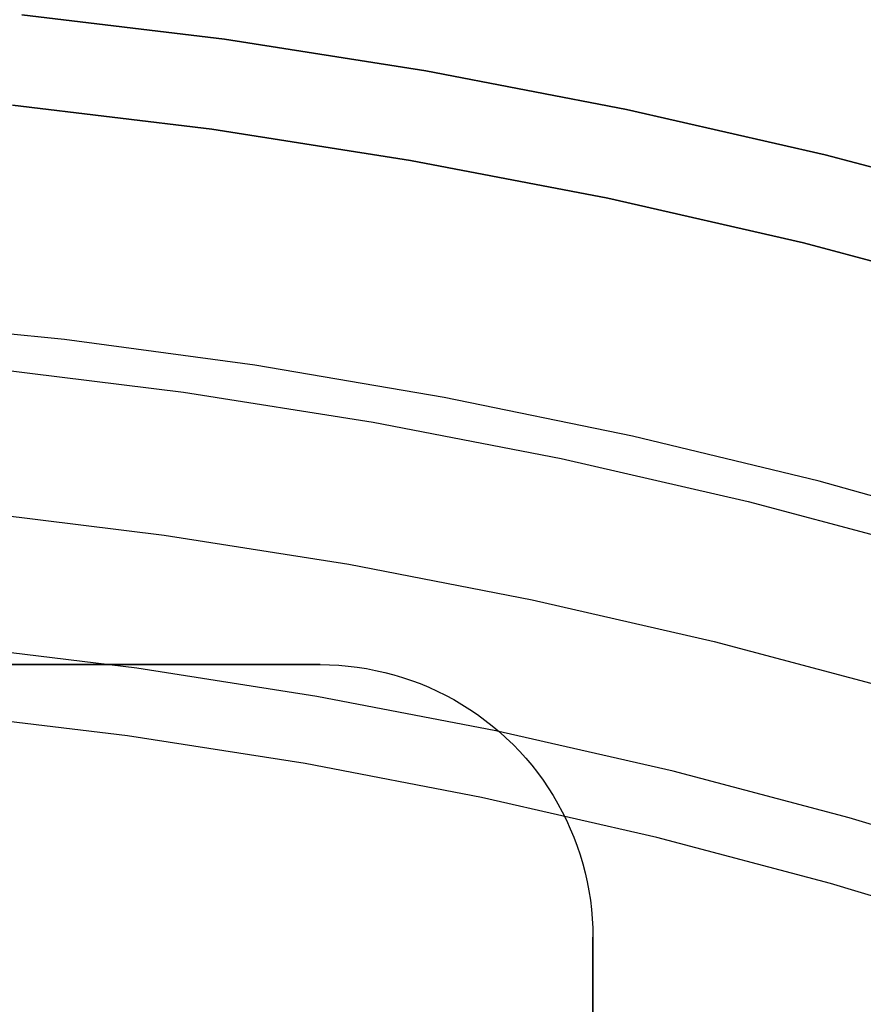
# Model space of a CAD drawing. Header units: millimetres. Extents: x 6049 to 7254, y -11340 to -10297.
# Tile 161 of 237: x 6658 to 6668, y -10626 to -10615. Entities that reach past the tile are written whole.
import ezdxf

# ---------------------------------------------------------------- set-up
doc = ezdxf.new("R2010")
doc.units = ezdxf.units.MM
doc.layers.add('color', color=7, linetype='Continuous')

msp = doc.modelspace()

# ---------------------------------------------------------------- linework, layer by layer
at = {"color": 8, "true_color": 0x7f7f7f}
for p, q in [((6658.38, -10615.444, 259.6), (6660.607, -10615.715, 259.6)), ((6660.607, -10615.715, 231.716), (6658.38, -10615.444, 231.716)), ((6660.607, -10615.715, 245.658), (6658.38, -10615.444, 245.658)), ((6660.607, -10615.715, 231.716), (6658.38, -10615.444, 231.716)), ((6658.38, -10615.444, 259.6), (6660.607, -10615.715, 259.6)), ((6660.607, -10615.715, 259.6), (6662.824, -10616.062, 259.6)), ((6662.824, -10616.062, 231.716), (6660.607, -10615.715, 231.716)), ((6662.824, -10616.062, 245.658), (6660.607, -10615.715, 245.658)), ((6662.824, -10616.062, 231.716), (6660.607, -10615.715, 231.716)), ((6660.607, -10615.715, 259.6), (6662.824, -10616.062, 259.6)), ((6662.824, -10616.062, 259.6), (6665.028, -10616.486, 259.6)), ((6665.028, -10616.486, 231.716), (6662.824, -10616.062, 231.716)), ((6665.028, -10616.486, 245.658), (6662.824, -10616.062, 245.658)), ((6665.028, -10616.486, 231.716), (6662.824, -10616.062, 231.716)), ((6662.824, -10616.062, 259.6), (6665.028, -10616.486, 259.6)), ((6660.47, -10616.705, 231.716), (6658.276, -10616.439, 231.716)), ((6658.276, -10616.439, 259.6), (6660.47, -10616.705, 259.6)), ((6660.47, -10616.705, 231.716), (6658.276, -10616.439, 231.716)), ((6660.47, -10616.705, 245.658), (6658.276, -10616.439, 245.658)), ((6658.276, -10616.439, 259.6), (6660.47, -10616.705, 259.6)), ((6665.028, -10616.486, 259.6), (6667.215, -10616.985, 259.6)), ((6667.215, -10616.985, 231.716), (6665.028, -10616.486, 231.716)), ((6667.215, -10616.985, 245.658), (6665.028, -10616.486, 245.658)), ((6667.215, -10616.985, 231.716), (6665.028, -10616.486, 231.716)), ((6665.028, -10616.486, 259.6), (6667.215, -10616.985, 259.6)), ((6662.652, -10617.047, 231.716), (6660.47, -10616.705, 231.716)), ((6660.47, -10616.705, 259.6), (6662.652, -10617.047, 259.6)), ((6662.652, -10617.047, 231.716), (6660.47, -10616.705, 231.716)), ((6662.652, -10617.047, 245.658), (6660.47, -10616.705, 245.658)), ((6660.47, -10616.705, 259.6), (6662.652, -10617.047, 259.6)), ((6667.215, -10616.985, 259.6), (6669.384, -10617.559, 259.6)), ((6669.384, -10617.559, 231.716), (6667.215, -10616.985, 231.716)), ((6669.384, -10617.559, 245.658), (6667.215, -10616.985, 245.658)), ((6669.384, -10617.559, 231.716), (6667.215, -10616.985, 231.716)), ((6667.215, -10616.985, 259.6), (6669.384, -10617.559, 259.6)), ((6664.822, -10617.464, 231.716), (6662.652, -10617.047, 231.716)), ((6662.652, -10617.047, 259.6), (6664.822, -10617.464, 259.6)), ((6664.822, -10617.464, 231.716), (6662.652, -10617.047, 231.716)), ((6664.822, -10617.464, 245.658), (6662.652, -10617.047, 245.658)), ((6662.652, -10617.047, 259.6), (6664.822, -10617.464, 259.6)), ((6666.976, -10617.956, 231.716), (6664.822, -10617.464, 231.716)), ((6664.822, -10617.464, 259.6), (6666.976, -10617.956, 259.6)), ((6666.976, -10617.956, 231.716), (6664.822, -10617.464, 231.716)), ((6666.976, -10617.956, 245.658), (6664.822, -10617.464, 245.658)), ((6664.822, -10617.464, 259.6), (6666.976, -10617.956, 259.6)), ((6669.112, -10618.522, 231.716), (6666.976, -10617.956, 231.716)), ((6666.976, -10617.956, 259.6), (6669.112, -10618.522, 259.6)), ((6669.112, -10618.522, 231.716), (6666.976, -10617.956, 231.716)), ((6669.112, -10618.522, 245.658), (6666.976, -10617.956, 245.658)), ((6666.976, -10617.956, 259.6), (6669.112, -10618.522, 259.6)), ((6659.645, -10622.635, 211.366), (6657.657, -10622.394, 211.366)), ((6661.624, -10622.945, 211.366), (6659.645, -10622.635, 211.366)), ((6663.591, -10623.323, 211.366), (6661.624, -10622.945, 211.366)), ((6659.542, -10623.379, 212.03), (6657.58, -10623.141, 212.03)), ((6661.495, -10623.685, 212.03), (6659.542, -10623.379, 212.03)), ((6665.543, -10623.769, 211.366), (6663.591, -10623.323, 211.366)), ((6663.436, -10624.058, 212.03), (6661.495, -10623.685, 212.03)), ((6667.479, -10624.281, 211.366), (6665.543, -10623.769, 211.366)), ((6665.363, -10624.498, 212.03), (6663.436, -10624.058, 212.03)), ((6669.396, -10624.861, 211.366), (6667.479, -10624.281, 211.366)), ((6667.274, -10625.004, 212.03), (6665.363, -10624.498, 212.03)), ((6669.167, -10625.576, 212.03), (6667.274, -10625.004, 212.03))]:
    msp.add_line(p, q, dxfattribs=at)
at = {"color": 7, "true_color": 0xffffff}
for p, q in [((6641.66, -10622.596, 258.059), (6661.66, -10622.596, 258.059)), ((6641.66, -10622.596, 261.059), (6661.66, -10622.596, 261.059)), ((6661.66, -10622.596, 259.559), (6641.66, -10622.596, 259.559)), ((6661.66, -10622.596, 261.059), (6661.762, -10622.598, 261.059)), ((6661.66, -10622.596, 258.059), (6661.762, -10622.598, 258.059)), ((6661.66, -10622.596, 258.059), (6661.66, -10622.596, 261.059)), ((6661.66, -10622.596, 259.559), (6661.762, -10622.598, 259.559)), ((6661.762, -10622.598, 261.059), (6661.864, -10622.603, 261.059)), ((6661.762, -10622.598, 258.059), (6661.864, -10622.603, 258.059)), ((6661.762, -10622.598, 259.559), (6661.864, -10622.603, 259.559)), ((6661.864, -10622.603, 261.059), (6661.967, -10622.612, 261.059)), ((6661.864, -10622.603, 258.059), (6661.967, -10622.612, 258.059)), ((6661.864, -10622.603, 259.559), (6661.967, -10622.612, 259.559)), ((6661.967, -10622.612, 261.059), (6662.068, -10622.624, 261.059)), ((6661.967, -10622.612, 258.059), (6662.068, -10622.624, 258.059)), ((6661.967, -10622.612, 259.559), (6662.068, -10622.624, 259.559)), ((6662.068, -10622.624, 261.059), (6662.169, -10622.64, 261.059)), ((6662.068, -10622.624, 258.059), (6662.169, -10622.64, 258.059)), ((6662.068, -10622.624, 259.559), (6662.169, -10622.64, 259.559)), ((6662.169, -10622.64, 261.059), (6662.27, -10622.659, 261.059)), ((6662.169, -10622.64, 258.059), (6662.27, -10622.659, 258.059)), ((6662.169, -10622.64, 259.559), (6662.27, -10622.659, 259.559)), ((6662.27, -10622.659, 261.059), (6662.37, -10622.681, 261.059)), ((6662.27, -10622.659, 258.059), (6662.37, -10622.681, 258.059)), ((6662.27, -10622.659, 259.559), (6662.37, -10622.681, 259.559)), ((6662.37, -10622.681, 261.059), (6662.469, -10622.707, 261.059)), ((6662.37, -10622.681, 258.059), (6662.469, -10622.707, 258.059)), ((6662.37, -10622.681, 259.559), (6662.469, -10622.707, 259.559)), ((6662.469, -10622.707, 261.059), (6662.567, -10622.737, 261.059)), ((6662.469, -10622.707, 258.059), (6662.567, -10622.737, 258.059)), ((6662.469, -10622.707, 259.559), (6662.567, -10622.737, 259.559)), ((6662.567, -10622.737, 261.059), (6662.664, -10622.769, 261.059)), ((6662.567, -10622.737, 258.059), (6662.664, -10622.769, 258.059)), ((6662.567, -10622.737, 259.559), (6662.664, -10622.769, 259.559)), ((6662.664, -10622.769, 261.059), (6662.76, -10622.805, 261.059)), ((6662.664, -10622.769, 258.059), (6662.76, -10622.805, 258.059)), ((6662.664, -10622.769, 259.559), (6662.76, -10622.805, 259.559)), ((6662.76, -10622.805, 261.059), (6662.855, -10622.845, 261.059)), ((6662.76, -10622.805, 258.059), (6662.855, -10622.845, 258.059)), ((6662.76, -10622.805, 259.559), (6662.855, -10622.845, 259.559)), ((6662.855, -10622.845, 261.059), (6662.948, -10622.887, 261.059)), ((6662.855, -10622.845, 258.059), (6662.948, -10622.887, 258.059)), ((6662.855, -10622.845, 259.559), (6662.948, -10622.887, 259.559)), ((6662.948, -10622.887, 261.059), (6663.04, -10622.933, 261.059)), ((6662.948, -10622.887, 258.059), (6663.04, -10622.933, 258.059)), ((6662.948, -10622.887, 259.559), (6663.04, -10622.933, 259.559)), ((6663.04, -10622.933, 261.059), (6663.13, -10622.981, 261.059)), ((6663.04, -10622.933, 258.059), (6663.13, -10622.981, 258.059)), ((6663.04, -10622.933, 259.559), (6663.13, -10622.981, 259.559)), ((6663.13, -10622.981, 261.059), (6663.218, -10623.033, 261.059)), ((6663.13, -10622.981, 258.059), (6663.218, -10623.033, 258.059)), ((6663.13, -10622.981, 259.559), (6663.218, -10623.033, 259.559)), ((6663.218, -10623.033, 261.059), (6663.305, -10623.088, 261.059)), ((6663.218, -10623.033, 258.059), (6663.305, -10623.088, 258.059)), ((6663.218, -10623.033, 259.559), (6663.305, -10623.088, 259.559)), ((6663.305, -10623.088, 261.059), (6663.39, -10623.145, 261.059)), ((6663.305, -10623.088, 258.059), (6663.39, -10623.145, 258.059)), ((6663.305, -10623.088, 259.559), (6663.39, -10623.145, 259.559)), ((6663.39, -10623.145, 261.059), (6663.472, -10623.206, 261.059)), ((6663.39, -10623.145, 258.059), (6663.472, -10623.206, 258.059)), ((6663.39, -10623.145, 259.559), (6663.472, -10623.206, 259.559)), ((6663.472, -10623.206, 261.059), (6663.553, -10623.269, 261.059)), ((6663.472, -10623.206, 258.059), (6663.553, -10623.269, 258.059)), ((6663.472, -10623.206, 259.559), (6663.553, -10623.269, 259.559)), ((6663.553, -10623.269, 261.059), (6663.631, -10623.335, 261.059)), ((6663.553, -10623.269, 258.059), (6663.631, -10623.335, 258.059)), ((6663.553, -10623.269, 259.559), (6663.631, -10623.335, 259.559)), ((6663.631, -10623.335, 261.059), (6663.707, -10623.404, 261.059)), ((6663.631, -10623.335, 258.059), (6663.707, -10623.404, 258.059)), ((6663.631, -10623.335, 259.559), (6663.707, -10623.404, 259.559)), ((6663.707, -10623.404, 261.059), (6663.781, -10623.475, 261.059)), ((6663.707, -10623.404, 258.059), (6663.781, -10623.475, 258.059)), ((6663.707, -10623.404, 259.559), (6663.781, -10623.475, 259.559)), ((6663.781, -10623.475, 261.059), (6663.852, -10623.549, 261.059)), ((6663.781, -10623.475, 258.059), (6663.852, -10623.549, 258.059)), ((6663.781, -10623.475, 259.559), (6663.852, -10623.549, 259.559)), ((6663.852, -10623.549, 261.059), (6663.921, -10623.625, 261.059)), ((6663.852, -10623.549, 258.059), (6663.921, -10623.625, 258.059)), ((6663.852, -10623.549, 259.559), (6663.921, -10623.625, 259.559)), ((6663.921, -10623.625, 261.059), (6663.987, -10623.703, 261.059)), ((6663.921, -10623.625, 258.059), (6663.987, -10623.703, 258.059)), ((6663.921, -10623.625, 259.559), (6663.987, -10623.703, 259.559)), ((6663.987, -10623.703, 261.059), (6664.05, -10623.783, 261.059)), ((6663.987, -10623.703, 258.059), (6664.05, -10623.783, 258.059)), ((6663.987, -10623.703, 259.559), (6664.05, -10623.783, 259.559)), ((6664.05, -10623.783, 261.059), (6664.111, -10623.866, 261.059)), ((6664.05, -10623.783, 258.059), (6664.111, -10623.866, 258.059)), ((6664.05, -10623.783, 259.559), (6664.111, -10623.866, 259.559)), ((6664.111, -10623.866, 261.059), (6664.168, -10623.951, 261.059)), ((6664.111, -10623.866, 258.059), (6664.168, -10623.951, 258.059)), ((6664.111, -10623.866, 259.559), (6664.168, -10623.951, 259.559)), ((6664.168, -10623.951, 261.059), (6664.223, -10624.037, 261.059)), ((6664.168, -10623.951, 258.059), (6664.223, -10624.037, 258.059)), ((6664.168, -10623.951, 259.559), (6664.223, -10624.037, 259.559)), ((6664.223, -10624.037, 261.059), (6664.275, -10624.126, 261.059)), ((6664.223, -10624.037, 258.059), (6664.275, -10624.126, 258.059)), ((6664.223, -10624.037, 259.559), (6664.275, -10624.126, 259.559)), ((6664.275, -10624.126, 261.059), (6664.323, -10624.216, 261.059)), ((6664.275, -10624.126, 258.059), (6664.323, -10624.216, 258.059)), ((6664.275, -10624.126, 259.559), (6664.323, -10624.216, 259.559)), ((6664.323, -10624.216, 261.059), (6664.369, -10624.308, 261.059)), ((6664.323, -10624.216, 258.059), (6664.369, -10624.308, 258.059)), ((6664.323, -10624.216, 259.559), (6664.369, -10624.308, 259.559)), ((6664.369, -10624.308, 261.059), (6664.411, -10624.401, 261.059)), ((6664.369, -10624.308, 258.059), (6664.411, -10624.401, 258.059)), ((6664.369, -10624.308, 259.559), (6664.411, -10624.401, 259.559)), ((6664.411, -10624.401, 261.059), (6664.451, -10624.496, 261.059)), ((6664.411, -10624.401, 258.059), (6664.451, -10624.496, 258.059)), ((6664.411, -10624.401, 259.559), (6664.451, -10624.496, 259.559)), ((6664.451, -10624.496, 261.059), (6664.487, -10624.592, 261.059)), ((6664.451, -10624.496, 258.059), (6664.487, -10624.592, 258.059)), ((6664.451, -10624.496, 259.559), (6664.487, -10624.592, 259.559)), ((6664.487, -10624.592, 261.059), (6664.519, -10624.689, 261.059)), ((6664.487, -10624.592, 258.059), (6664.519, -10624.689, 258.059)), ((6664.487, -10624.592, 259.559), (6664.519, -10624.689, 259.559)), ((6664.519, -10624.689, 261.059), (6664.548, -10624.787, 261.059)), ((6664.519, -10624.689, 258.059), (6664.548, -10624.787, 258.059)), ((6664.519, -10624.689, 259.559), (6664.548, -10624.787, 259.559)), ((6664.548, -10624.787, 261.059), (6664.574, -10624.886, 261.059)), ((6664.548, -10624.787, 258.059), (6664.574, -10624.886, 258.059)), ((6664.548, -10624.787, 259.559), (6664.574, -10624.886, 259.559)), ((6664.574, -10624.886, 261.059), (6664.597, -10624.986, 261.059)), ((6664.574, -10624.886, 258.059), (6664.597, -10624.986, 258.059)), ((6664.574, -10624.886, 259.559), (6664.597, -10624.986, 259.559)), ((6664.597, -10624.986, 261.059), (6664.616, -10625.086, 261.059)), ((6664.597, -10624.986, 258.059), (6664.616, -10625.086, 258.059)), ((6664.597, -10624.986, 259.559), (6664.616, -10625.086, 259.559)), ((6664.616, -10625.086, 261.059), (6664.632, -10625.188, 261.059)), ((6664.616, -10625.086, 258.059), (6664.632, -10625.188, 258.059)), ((6664.616, -10625.086, 259.559), (6664.632, -10625.188, 259.559)), ((6664.632, -10625.188, 261.059), (6664.644, -10625.289, 261.059)), ((6664.632, -10625.188, 258.059), (6664.644, -10625.289, 258.059)), ((6664.632, -10625.188, 259.559), (6664.644, -10625.289, 259.559)), ((6664.644, -10625.289, 261.059), (6664.653, -10625.391, 261.059)), ((6664.644, -10625.289, 258.059), (6664.653, -10625.391, 258.059)), ((6664.644, -10625.289, 259.559), (6664.653, -10625.391, 259.559)), ((6664.653, -10625.391, 261.059), (6664.658, -10625.494, 261.059)), ((6664.653, -10625.391, 258.059), (6664.658, -10625.494, 258.059)), ((6664.653, -10625.391, 259.559), (6664.658, -10625.494, 259.559)), ((6664.658, -10625.494, 261.059), (6664.66, -10625.596, 261.059)), ((6664.658, -10625.494, 258.059), (6664.66, -10625.596, 258.059)), ((6664.658, -10625.494, 259.559), (6664.66, -10625.596, 259.559)), ((6664.66, -10636.596, 258.059), (6664.66, -10625.596, 258.059)), ((6664.66, -10625.596, 258.059), (6664.66, -10625.596, 261.059)), ((6664.66, -10625.596, 261.059), (6664.66, -10651.596, 261.059))]:
    msp.add_line(p, q, dxfattribs=at)
at = {"layer": 'color', "color": 254, "true_color": 0xcad1ee}
for p, q in [((6658.849, -10619.018, 30.3), (6656.747, -10618.807, 30.3)), ((6658.849, -10619.018, 30.3), (6656.747, -10618.807, 30.3)), ((6658.849, -10619.018, 28.2), (6656.747, -10618.807, 28.2)), ((6658.849, -10619.018, 29.25), (6656.747, -10618.807, 29.25)), ((6658.849, -10619.018, 28.2), (6656.747, -10618.807, 28.2)), ((6660.942, -10619.301, 30.3), (6658.849, -10619.018, 30.3)), ((6660.942, -10619.301, 30.3), (6658.849, -10619.018, 30.3)), ((6660.942, -10619.301, 28.2), (6658.849, -10619.018, 28.2)), ((6660.942, -10619.301, 29.25), (6658.849, -10619.018, 29.25)), ((6660.942, -10619.301, 28.2), (6658.849, -10619.018, 28.2)), ((6658.066, -10619.341, 26.2), (6660.159, -10619.599, 26.2)), ((6658.066, -10619.341, 26.2), (6660.159, -10619.599, 26.2)), ((6663.025, -10619.655, 30.3), (6660.942, -10619.301, 30.3)), ((6663.025, -10619.655, 30.3), (6660.942, -10619.301, 30.3)), ((6663.025, -10619.655, 28.2), (6660.942, -10619.301, 28.2)), ((6663.025, -10619.655, 29.25), (6660.942, -10619.301, 29.25)), ((6663.025, -10619.655, 28.2), (6660.942, -10619.301, 28.2)), ((6660.159, -10619.599, 26.2), (6662.242, -10619.928, 26.2)), ((6660.159, -10619.599, 26.2), (6662.242, -10619.928, 26.2)), ((6665.094, -10620.081, 30.3), (6663.025, -10619.655, 30.3)), ((6665.094, -10620.081, 30.3), (6663.025, -10619.655, 30.3)), ((6665.094, -10620.081, 28.2), (6663.025, -10619.655, 28.2)), ((6665.094, -10620.081, 29.25), (6663.025, -10619.655, 29.25)), ((6665.094, -10620.081, 28.2), (6663.025, -10619.655, 28.2)), ((6662.242, -10619.928, 26.2), (6664.312, -10620.329, 26.2)), ((6662.242, -10619.928, 26.2), (6664.312, -10620.329, 26.2)), ((6667.147, -10620.578, 30.3), (6665.094, -10620.081, 30.3)), ((6667.147, -10620.578, 30.3), (6665.094, -10620.081, 30.3)), ((6667.147, -10620.578, 28.2), (6665.094, -10620.081, 28.2)), ((6667.147, -10620.578, 29.25), (6665.094, -10620.081, 29.25)), ((6667.147, -10620.578, 28.2), (6665.094, -10620.081, 28.2)), ((6664.312, -10620.329, 26.2), (6666.368, -10620.802, 26.2)), ((6664.312, -10620.329, 26.2), (6666.368, -10620.802, 26.2)), ((6669.182, -10621.145, 30.3), (6667.147, -10620.578, 30.3)), ((6669.182, -10621.145, 30.3), (6667.147, -10620.578, 30.3)), ((6669.182, -10621.145, 28.2), (6667.147, -10620.578, 28.2)), ((6669.182, -10621.145, 29.25), (6667.147, -10620.578, 29.25)), ((6669.182, -10621.145, 28.2), (6667.147, -10620.578, 28.2)), ((6666.368, -10620.802, 26.2), (6668.406, -10621.345, 26.2)), ((6666.368, -10620.802, 26.2), (6668.406, -10621.345, 26.2)), ((6657.907, -10620.92, 26.2), (6659.946, -10621.171, 26.2)), ((6657.907, -10620.92, 28.2), (6659.946, -10621.171, 28.2)), ((6657.907, -10620.92, 26.2), (6659.946, -10621.171, 26.2)), ((6657.907, -10620.92, 27.2), (6659.946, -10621.171, 27.2)), ((6657.907, -10620.92, 28.2), (6659.946, -10621.171, 28.2)), ((6659.946, -10621.171, 26.2), (6661.974, -10621.492, 26.2)), ((6659.946, -10621.171, 28.2), (6661.974, -10621.492, 28.2)), ((6659.946, -10621.171, 26.2), (6661.974, -10621.492, 26.2)), ((6659.946, -10621.171, 27.2), (6661.974, -10621.492, 27.2)), ((6659.946, -10621.171, 28.2), (6661.974, -10621.492, 28.2)), ((6661.974, -10621.492, 26.2), (6663.991, -10621.882, 26.2)), ((6661.974, -10621.492, 28.2), (6663.991, -10621.882, 28.2)), ((6661.974, -10621.492, 26.2), (6663.991, -10621.882, 26.2)), ((6661.974, -10621.492, 27.2), (6663.991, -10621.882, 27.2)), ((6661.974, -10621.492, 28.2), (6663.991, -10621.882, 28.2)), ((6663.991, -10621.882, 26.2), (6665.993, -10622.342, 26.2)), ((6663.991, -10621.882, 28.2), (6665.993, -10622.342, 28.2)), ((6663.991, -10621.882, 26.2), (6665.993, -10622.342, 26.2)), ((6663.991, -10621.882, 27.2), (6665.993, -10622.342, 27.2)), ((6663.991, -10621.882, 28.2), (6665.993, -10622.342, 28.2)), ((6665.993, -10622.342, 26.2), (6667.977, -10622.871, 26.2)), ((6665.993, -10622.342, 28.2), (6667.977, -10622.871, 28.2)), ((6665.993, -10622.342, 26.2), (6667.977, -10622.871, 26.2)), ((6665.993, -10622.342, 27.2), (6667.977, -10622.871, 27.2)), ((6665.993, -10622.342, 28.2), (6667.977, -10622.871, 28.2))]:
    msp.add_line(p, q, dxfattribs=at)

doc.saveas('drawing.dxf')
